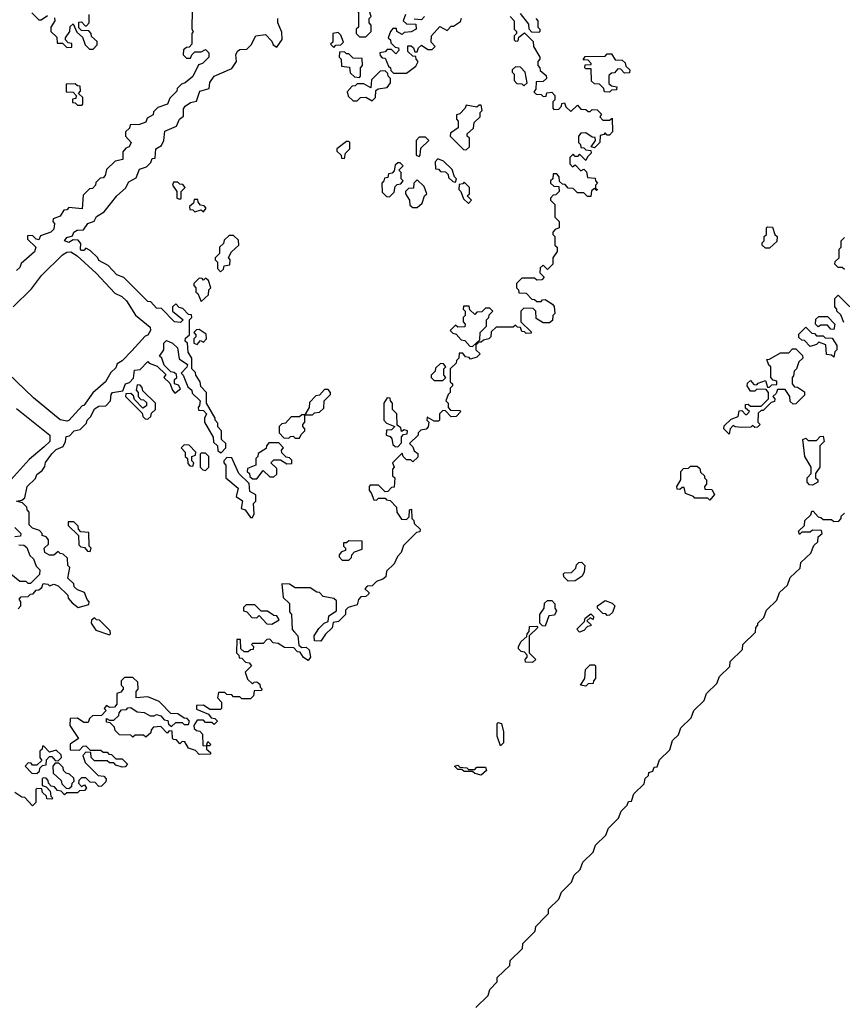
# Model space of a CAD drawing. Extents: x 2708302 to 2968450, y 494490 to 722710.
# Tile 171 of 256: x 2845085 to 2848935, y 667640 to 672250. Entities that reach past the tile are written whole.
import ezdxf

# ---------------------------------------------------------------- set-up
doc = ezdxf.new("R2010")
doc.units = 0

msp = doc.modelspace()

# ---------------------------------------------------------------- linework, layer by layer
at = {"layer": '0CON20XD'}
for points in [[(2846705, 672170), (2846730, 672195), (2846730, 672225), (2846720, 672235), (2846720, 672255), (2846730, 672265), (2846720, 672295), (2846730, 672305), (2846730, 672315), (2846715, 672330), (2846685, 672330), (2846660, 672305), (2846660, 672295), (2846670, 672285), (2846670, 672215), (2846660, 672205), (2846660, 672185), (2846675, 672170), (2846705, 672170)], [(2845891.7, 672298.3), (2845890, 672205), (2845897.5, 672195), (2845890, 672185), (2845890, 672135), (2845878.3, 672121.7), (2845865, 672120), (2845851.7, 672108.3), (2845850, 672085), (2845865, 672070), (2845885, 672070), (2845890, 672085), (2845905, 672100), (2845935, 672100), (2845955, 672110), (2845970, 672095), (2845970, 672075), (2845940, 672045), (2845921.7, 672038.3), (2845895, 671983.3), (2845860, 671955), (2845841.7, 671948.3), (2845821.7, 671928.3), (2845820, 671915), (2845787.5, 671882.5), (2845776.2, 671855), (2845731.7, 671838.3), (2845711.7, 671818.3), (2845710, 671805), (2845681.7, 671788.3), (2845675, 671770), (2845645, 671760), (2845601.7, 671758.3), (2845598.3, 671741.7), (2845580, 671725), (2845580, 671705), (2845606.7, 671675), (2845597.5, 671655), (2845581.7, 671648.3), (2845568.3, 671631.7), (2845567.5, 671595), (2845531.7, 671588.3), (2845491.7, 671548.3), (2845485, 671520), (2845475, 671510), (2845461.7, 671508.3), (2845441.7, 671488.3), (2845440, 671475), (2845425, 671460), (2845411.7, 671458.3), (2845381.7, 671428.3), (2845376.7, 671365), (2845315, 671370), (2845305, 671360), (2845291.7, 671358.3), (2845275, 671330), (2845241.7, 671318.3), (2845240, 671305), (2845247.5, 671295), (2845245, 671270), (2845230, 671255), (2845181.7, 671238.3), (2845175, 671220), (2845161.7, 671221.7), (2845145, 671240), (2845121.7, 671238.3), (2845121.7, 671221.7), (2845160, 671185), (2845155, 671162.5), (2845091.7, 671108.3), (2845085, 671090), (2845070, 671075)], [(2845141.7, 672281.7), (2845175, 672250), (2845185, 672250), (2845215, 672270)], [(2847500, 672255), (2847510, 672245), (2847510, 672215), (2847520, 672205), (2847520, 672195), (2847515, 672190), (2847481.7, 672191.7), (2847470, 672205), (2847468.3, 672228.3), (2847428.3, 672278.3)], [(2845248.3, 672258.3), (2845250, 672245), (2845230, 672215), (2845230, 672195), (2845258.3, 672168.3), (2845260, 672140), (2845285, 672140), (2845305, 672120), (2845328.3, 672121.7), (2845328.3, 672138.3), (2845311.7, 672141.7), (2845300, 672155), (2845300, 672165), (2845320, 672195), (2845321.7, 672218.3), (2845335, 672230), (2845351.7, 672191.7), (2845378.3, 672168.3), (2845391.7, 672131.7), (2845411.7, 672111.7), (2845428.3, 672111.7), (2845448.3, 672131.7), (2845448.3, 672148.3), (2845421.7, 672171.7), (2845420, 672185), (2845408.3, 672198.3), (2845375, 672200), (2845361.7, 672211.7), (2845361.7, 672238.3), (2845375, 672240), (2845391.7, 672221.7), (2845398.3, 672221.7), (2845410, 672235), (2845410, 672275)], [(2845851.7, 671798.3), (2845852, 671832), (2845858.8, 671845), (2845885, 671862), (2845911.7, 671868.3), (2845928.8, 671915), (2845971.7, 671928.3), (2845975, 671956.7), (2845995, 671986.2), (2846078.3, 672021.7), (2846100, 672055), (2846096.7, 672085), (2846105, 672103.3), (2846115, 672111.2), (2846148.3, 672111.7), (2846168.3, 672131.7), (2846190, 672175), (2846235, 672180), (2846265, 672150), (2846271.7, 672131.7), (2846288.3, 672121.7), (2846313.3, 672156.7), (2846311.7, 672191.7), (2846292.5, 672235), (2846293.3, 672255)], [(2846890, 672275), (2846880, 672245), (2846895, 672230), (2846938.3, 672228.3), (2846940, 672205), (2846917, 672193), (2846885, 672190), (2846875, 672180), (2846850, 672195), (2846848.3, 672208.3), (2846831.7, 672208.3), (2846820, 672195), (2846810, 672165), (2846820, 672155), (2846821.7, 672141.7), (2846841.7, 672121.7), (2846858.3, 672118.3), (2846860, 672105), (2846845, 672090), (2846825, 672110), (2846805, 672110), (2846795, 672100), (2846770, 672095), (2846771.7, 672081.7), (2846781.7, 672071.7), (2846795, 672070), (2846811.7, 672031.7), (2846820, 672025), (2846821.7, 672011.7), (2846835, 672000), (2846895, 672000), (2846938.3, 672031.7), (2846950, 672055), (2846940, 672065), (2846938.3, 672078.3), (2846925, 672080), (2846901.7, 672101.7), (2846901.7, 672128.3), (2846917, 672127), (2846928.3, 672118.3), (2846935, 672100), (2846945, 672100), (2846951.7, 672118.3), (2846965, 672130), (2846995, 672110), (2847015, 672110), (2847030, 672125), (2847010, 672145), (2847012.5, 672175), (2847051.7, 672218.3), (2847085, 672200), (2847105, 672220), (2847115, 672220), (2847148.3, 672241.7), (2847153, 672257)], [(2846980, 672265), (2846965, 672250), (2846931.7, 672251.7)], [(2847380, 672265), (2847400, 672245), (2847400, 672205), (2847410, 672195), (2847410, 672185), (2847400, 672175), (2847400, 672155), (2847405, 672150), (2847418.3, 672151.7), (2847421.7, 672168.3), (2847448.3, 672188.3), (2847488.3, 672148.3), (2847490, 672125), (2847520, 672075), (2847520, 672065), (2847510, 672055), (2847510, 672035), (2847520, 672025), (2847521.7, 672011.7), (2847548.3, 671988.3), (2847550, 671975), (2847535, 671960), (2847501.7, 671958.3), (2847500, 671925), (2847491.7, 671911.7), (2847501.7, 671901.7), (2847525, 671900), (2847535, 671890), (2847548.3, 671891.7), (2847551.7, 671908.3), (2847575, 671910), (2847590, 671895), (2847590, 671875), (2847580, 671865), (2847580, 671835), (2847585, 671830), (2847608.3, 671831.7), (2847620, 671845), (2847621.7, 671858.3), (2847635, 671860), (2847641.7, 671841.7), (2847665, 671820), (2847695, 671850), (2847711.7, 671831.7), (2847735, 671830), (2847745, 671820), (2847755, 671820), (2847765, 671830), (2847788.3, 671828.3), (2847808.3, 671808.3), (2847800, 671795), (2847815, 671780), (2847845, 671780), (2847858.3, 671788.3), (2847860, 671725), (2847845, 671710), (2847835, 671710), (2847825, 671720), (2847818.3, 671711.7), (2847801.7, 671708.3), (2847800, 671675), (2847775, 671650), (2847760, 671655), (2847780, 671685), (2847778.3, 671698.3), (2847765, 671700), (2847735, 671720), (2847711.7, 671718.3), (2847700, 671705), (2847700, 671675), (2847710, 671665), (2847711.7, 671651.7), (2847725, 671650), (2847735, 671640), (2847758.3, 671638.3), (2847760, 671625), (2847741.7, 671608.3), (2847735, 671590), (2847705, 671620), (2847695, 671610), (2847685, 671610), (2847675, 671620), (2847660, 671605), (2847660, 671575), (2847671.7, 671561.7), (2847685, 671570), (2847711.7, 671541.7), (2847725, 671550), (2847738.3, 671538.3), (2847741.7, 671511.7), (2847778.3, 671508.3), (2847780, 671495), (2847790, 671485), (2847780, 671475), (2847780, 671460), (2847790, 671455), (2847785, 671450), (2847775, 671460), (2847761.7, 671448.3), (2847758.3, 671421.7), (2847741.7, 671421.7), (2847725, 671440), (2847695, 671440), (2847675, 671460), (2847651.7, 671461.7), (2847638.3, 671478.3), (2847625, 671480), (2847611.7, 671491.7), (2847610, 671515), (2847598.3, 671528.3), (2847581.7, 671528.3), (2847580, 671505), (2847570, 671495), (2847570, 671485), (2847585, 671470), (2847608.3, 671468.3), (2847610, 671445), (2847595, 671430), (2847581.7, 671428.3), (2847570, 671415), (2847570, 671405), (2847590, 671385), (2847590, 671325), (2847610, 671305), (2847610, 671275), (2847591.7, 671268.3), (2847580, 671255), (2847580, 671245), (2847590, 671235), (2847590, 671195), (2847600, 671185), (2847600, 671165), (2847580, 671135), (2847580, 671105), (2847555, 671080), (2847535, 671100), (2847521.7, 671088.3), (2847520, 671065), (2847540, 671045), (2847528.3, 671031.7), (2847505, 671030), (2847495, 671040), (2847435, 671040), (2847410, 671015), (2847410, 670995), (2847420, 670985), (2847421.7, 670971.7), (2847455, 670970), (2847481.7, 670941.7), (2847495, 670940), (2847505, 670930), (2847525, 670930), (2847531.7, 670938.3), (2847545, 670940), (2847578.3, 670918.3), (2847587, 670907), (2847590, 670875), (2847580, 670865), (2847578.3, 670841.7), (2847565, 670830), (2847535, 670830), (2847501.7, 670851.7), (2847500, 670885), (2847488.3, 670898.3), (2847445, 670900), (2847430, 670885), (2847430, 670835), (2847478.3, 670788.3), (2847478.3, 670781.7), (2847455, 670780), (2847448.3, 670788.3), (2847435, 670790), (2847428.3, 670808.3), (2847415, 670810), (2847405, 670820), (2847395, 670810), (2847315, 670810), (2847291.7, 670788.3), (2847290, 670765), (2847280, 670755), (2847255, 670750), (2847245, 670740), (2847230, 670740), (2847228.3, 670731.7), (2847220, 670730), (2847220, 670705), (2847240, 670685), (2847225, 670670), (2847195, 670660), (2847188.3, 670668.3), (2847171.7, 670671.7), (2847158.3, 670688.3), (2847141.7, 670688.3), (2847140, 670665), (2847130, 670655), (2847128.3, 670641.7), (2847100, 670615), (2847100, 670555), (2847110, 670545), (2847110, 670535), (2847100, 670525), (2847100, 670505), (2847090, 670495), (2847080, 670465), (2847090, 670455), (2847090, 670435), (2847101.7, 670421.7), (2847145, 670420), (2847150, 670415)], [(2846555, 672120), (2846565, 672130), (2846588.3, 672131.7), (2846600, 672145), (2846588.3, 672178.3), (2846575, 672190), (2846550, 672185), (2846550, 672145), (2846540, 672135), (2846555, 672120)], [(2846675, 671980), (2846680, 671985), (2846680, 672025), (2846690, 672035), (2846688.3, 672068.3), (2846645, 672070), (2846625, 672090), (2846615, 672090), (2846605, 672100), (2846581.7, 672098.3), (2846580, 672075), (2846590, 672065), (2846591.7, 672031.7), (2846628.3, 672028.3), (2846631.7, 672001.7), (2846651.7, 671981.7), (2846675, 671980)], [(2847845, 671910), (2847821.7, 671911.7), (2847818.3, 671928.3), (2847798.3, 671948.3), (2847775, 671950), (2847761.7, 671961.7), (2847760, 672020), (2847735, 672020), (2847730, 672025), (2847731.7, 672038.3), (2847760, 672040), (2847760, 672045), (2847745, 672060), (2847721.7, 672061.7), (2847731.7, 672078.3), (2847825, 672080), (2847835, 672090), (2847855, 672090), (2847871.7, 672061.7), (2847905, 672060), (2847918.3, 672048.3), (2847921.7, 672031.7), (2847940, 672015), (2847938.3, 672001.7), (2847915, 672000), (2847898.3, 672018.3), (2847885, 672020), (2847868.3, 672001.7), (2847855, 672000), (2847841.7, 671988.3), (2847841.7, 671951.7), (2847855, 671940), (2847880, 671935), (2847878.3, 671921.7), (2847855, 671920), (2847845, 671910)], [(2846735, 671870), (2846750, 671885), (2846751.7, 671918.3), (2846763, 671927), (2846805, 671932.5), (2846820, 671955), (2846820, 671975), (2846810, 671985), (2846808.3, 671998.3), (2846795, 672010), (2846771.7, 672008.3), (2846731.7, 671968.3), (2846728.3, 671931.7), (2846695, 671950), (2846665, 671950), (2846655, 671940), (2846641.7, 671938.3), (2846618.3, 671911.7), (2846621.7, 671891.7), (2846645, 671870), (2846665, 671870), (2846680, 671885), (2846705, 671887.5), (2846735, 671870)], [(2847445, 671940), (2847460, 671955), (2847450, 672005), (2847428.3, 672028.3), (2847405, 672030), (2847390, 672015), (2847390, 672005), (2847400, 671995), (2847400, 671965), (2847411.7, 671951.7), (2847435, 671950), (2847445, 671940)], [(2845375, 671850), (2845380, 671855), (2845380, 671885), (2845360, 671905), (2845370, 671915), (2845368.3, 671938.3), (2845355, 671940), (2845345, 671950), (2845301.7, 671948.3), (2845301.7, 671911.7), (2845335, 671910), (2845350, 671895), (2845348.3, 671881.7), (2845331.7, 671878.3), (2845331.7, 671861.7), (2845345, 671860), (2845355, 671850), (2845375, 671850)], [(2847175, 671640), (2847190, 671655), (2847190, 671695), (2847180, 671705), (2847180, 671715), (2847208.3, 671741.7), (2847211.7, 671768.3), (2847240, 671795), (2847240, 671815), (2847250, 671825), (2847245, 671850), (2847235, 671850), (2847225, 671840), (2847175, 671850), (2847170, 671835), (2847145, 671810), (2847130, 671805), (2847130, 671785), (2847137.5, 671775), (2847137, 671743), (2847101.7, 671718.3), (2847100, 671705), (2847161.7, 671641.7), (2847175, 671640)], [(2845078.3, 669491.7), (2845090, 669505), (2845090, 669525), (2845082.5, 669537.5), (2845091.7, 669548.3), (2845125, 669550), (2845135, 669560), (2845148.3, 669561.7), (2845161.7, 669578.3), (2845175, 669580), (2845188.3, 669591.7), (2845195, 669610), (2845217, 669607), (2845225, 669600), (2845245, 669607.5), (2845265, 669600), (2845310, 669555), (2845311.7, 669541.7), (2845330, 669520), (2845358.3, 669498.3), (2845408.3, 669511.7), (2845410, 669525), (2845400, 669535), (2845388.3, 669568.3), (2845355, 669580), (2845340, 669595), (2845338.3, 669608.3), (2845310, 669635), (2845320, 669685), (2845310, 669695), (2845308.3, 669728.3), (2845288.3, 669748.3), (2845275, 669750), (2845265, 669760), (2845245, 669742.5), (2845225, 669742.5), (2845202.5, 669755), (2845200, 669775), (2845220, 669795), (2845220, 669815), (2845208.3, 669828.3), (2845190, 669835), (2845190, 669845), (2845178.3, 669858.3), (2845145, 669870), (2845130, 669885), (2845130, 669945), (2845120, 669955), (2845118.3, 669968.3), (2845098.3, 669988.3), (2845070, 669995), (2845095, 670000), (2845108.3, 670011.7), (2845120, 670065), (2845158.3, 670101.7), (2845165, 670120), (2845190, 670140), (2845202.5, 670157.5), (2845205, 670177.5), (2845235, 670216.7), (2845255, 670237.5), (2845288.3, 670251.7), (2845300, 670275), (2845301.7, 670298.3), (2845318.3, 670301.7), (2845340, 670325), (2845368.3, 670331.7), (2845398.3, 670361.7), (2845400, 670375), (2845418.3, 670391.7), (2845435, 670427.5), (2845455, 670440), (2845488.3, 670441.7), (2845510, 670465), (2845512.5, 670495), (2845520, 670505), (2845568.3, 670511.7), (2845580, 670545), (2845598.3, 670551.7), (2845618.3, 670571.7), (2845621.7, 670608.3), (2845648.3, 670611.7), (2845685, 670650), (2845691.7, 670641.7), (2845728.3, 670628.3), (2845768.3, 670588.3), (2845760, 670575), (2845788.3, 670548.3), (2845800, 670515), (2845811.7, 670501.7), (2845838.3, 670521.7), (2845828.3, 670538.3), (2845810, 670545), (2845810, 670565), (2845820, 670575), (2845818.3, 670588.3), (2845808.3, 670598.3), (2845791.7, 670601.7), (2845761.7, 670631.7), (2845750, 670665), (2845740, 670675), (2845760, 670705), (2845760, 670735), (2845771.7, 670748.3), (2845800, 670735), (2845823, 670713), (2845831.7, 670661.7), (2845870, 670635), (2845866.7, 670623.3), (2845840, 670595), (2845850, 670585), (2845871.7, 670531.7), (2845890, 670515), (2845891.7, 670501.7), (2845930, 670465), (2845927, 670443), (2845920, 670435), (2845921.7, 670421.7), (2845945, 670420), (2845960, 670405), (2845950, 670385), (2845950, 670365), (2845990, 670295), (2845991.7, 670271.7), (2846010, 670255), (2846011.7, 670231.7), (2846028.3, 670221.7), (2846050, 670245), (2846050, 670265), (2846030, 670285), (2846030, 670325), (2846013, 670343), (2846011.7, 670361.7), (2846000, 670375), (2846000, 670385), (2845960, 670455), (2845960, 670505), (2845933, 670533), (2845930, 670555), (2845910, 670585), (2845908.3, 670598.3), (2845890, 670615), (2845890, 670665), (2845873, 670693), (2845870, 670735), (2845860, 670745), (2845861.7, 670758.3), (2845880, 670775), (2845880, 670845), (2845890, 670855), (2845888.3, 670868.3), (2845875, 670870), (2845848.3, 670898.3), (2845831.7, 670901.7), (2845815, 670920), (2845800, 670905), (2845800, 670885), (2845850, 670845), (2845837, 670833), (2845810, 670835), (2845748.3, 670898.3), (2845725, 670900), (2845698.3, 670928.3), (2845685, 670930), (2845572.5, 671042.5), (2845540, 671055), (2845499.3, 671099.3), (2845455, 671122.5), (2845450, 671135), (2845415, 671170), (2845395, 671180), (2845385, 671170), (2845375, 671170), (2845370, 671175), (2845371.7, 671201.7), (2845358.3, 671218.3), (2845335, 671220), (2845315, 671206.7), (2845294.3, 671215), (2845305, 671230), (2845332.5, 671237.5), (2845338.8, 671255), (2845353.3, 671265), (2845384.1, 671265.9), (2845404, 671295), (2845433.1, 671306.9), (2845445, 671328.6), (2845480.2, 671349.8), (2845540, 671425), (2845579.4, 671460.6), (2845595, 671491.2), (2845630.7, 671509.3), (2845645, 671550), (2845678.3, 671561.7), (2845698.3, 671581.7), (2845705, 671600), (2845718.3, 671601.7), (2845722.5, 671645), (2845748.3, 671661.7), (2845760, 671685), (2845765, 671727.5), (2845818.3, 671751.7), (2845832.5, 671785), (2845851.7, 671798.3)], [(2846605, 671600), (2846610, 671625), (2846630, 671645), (2846630, 671675), (2846625, 671680), (2846615, 671680), (2846570, 671645), (2846570, 671635), (2846590, 671615), (2846591.7, 671601.7), (2846605, 671600)], [(2846955, 671610), (2846960, 671615), (2846961.7, 671648.3), (2847000, 671685), (2846985, 671700), (2846955, 671700), (2846940, 671685), (2846940, 671615), (2846955, 671610)], [(2847125, 671490), (2847130, 671505), (2847120, 671515), (2847108.3, 671548.3), (2847068.3, 671588.3), (2847041.7, 671598.3), (2847030, 671585), (2847031.7, 671551.7), (2847045, 671550), (2847055, 671540), (2847078.3, 671538.3), (2847090, 671525), (2847091.7, 671511.7), (2847111.7, 671491.7), (2847125, 671490)], [(2846815, 671420), (2846838.3, 671441.7), (2846841.7, 671468.3), (2846851.7, 671478.3), (2846868.3, 671481.7), (2846880, 671495), (2846870, 671505), (2846870, 671535), (2846860, 671545), (2846880, 671565), (2846865, 671580), (2846855, 671580), (2846841.7, 671568.3), (2846838.3, 671541.7), (2846828.3, 671531.7), (2846811.7, 671528.3), (2846808.3, 671511.7), (2846791.7, 671508.3), (2846790, 671495), (2846780, 671485), (2846781.7, 671441.7), (2846801.7, 671421.7), (2846815, 671420)], [(2846945, 671370), (2846968.3, 671391.7), (2846980, 671425), (2846990, 671435), (2846978.3, 671468.3), (2846945, 671500), (2846930, 671485), (2846928.3, 671461.7), (2846905, 671460), (2846890, 671445), (2846890, 671435), (2846910, 671405), (2846911.7, 671381.7), (2846925, 671370), (2846945, 671370)], [(2845835, 671410), (2845840, 671415), (2845840, 671445), (2845860, 671465), (2845848.3, 671478.3), (2845835, 671480), (2845825, 671490), (2845805, 671490), (2845800, 671475), (2845820, 671445), (2845820, 671415), (2845835, 671410)], [(2847185, 671390), (2847200, 671405), (2847180, 671425), (2847190, 671435), (2847190, 671465), (2847165, 671490), (2847158.3, 671481.7), (2847141.7, 671478.3), (2847140, 671455), (2847150, 671445), (2847161.7, 671411.7), (2847185, 671390)], [(2845945, 671350), (2845958.3, 671368.3), (2845948.3, 671378.3), (2845931.7, 671381.7), (2845920, 671395), (2845918.3, 671408.3), (2845901.7, 671408.3), (2845898.3, 671391.7), (2845880, 671375), (2845881.7, 671361.7), (2845895, 671360), (2845905, 671350), (2845935, 671360), (2845945, 671350)], [(2848595, 671180), (2848575, 671180), (2848560, 671195), (2848560, 671205), (2848570, 671215), (2848570, 671235), (2848580, 671245), (2848580, 671275), (2848585, 671280), (2848608.3, 671278.3), (2848620, 671245), (2848630, 671235), (2848628.3, 671211.7), (2848595, 671180)], [(2846025, 671070), (2846038.3, 671081.7), (2846041.7, 671098.3), (2846068.3, 671101.7), (2846070, 671125), (2846063, 671137), (2846077, 671163), (2846110, 671195), (2846108.3, 671218.3), (2846085, 671240), (2846065, 671240), (2846041.7, 671218.3), (2846038.3, 671201.7), (2846020, 671185), (2846020, 671155), (2846000, 671135), (2846000, 671125), (2846010, 671115), (2846010, 671085), (2846025, 671070)], [(2848945, 671080), (2848935, 671090), (2848915, 671090), (2848900, 671105), (2848901.7, 671118.3), (2848920, 671135), (2848920, 671175), (2848930, 671185), (2848930, 671215), (2848945, 671230)], [(2845055, 670906), (2845140, 670990), (2845187.1, 671052.9), (2845285, 671148.6), (2845305, 671161.4), (2845325, 671162.5), (2845354.4, 671144.4), (2845442.6, 671062.6), (2845530, 670970), (2845563.3, 670953.3), (2845585, 670933.3), (2845627, 670867), (2845695, 670810), (2845696.7, 670795), (2845685, 670772.5), (2845671.7, 670768.3), (2845610, 670700), (2845565, 670652.5), (2845541.7, 670638.3), (2845535, 670620), (2845511.7, 670598.3), (2845486.7, 670555), (2845426.7, 670503.3), (2845385.9, 670444.1), (2845377.5, 670442.5), (2845315, 670374), (2845305, 670370)], [(2845935, 670930), (2845968.3, 670961.7), (2845970, 670985), (2845980, 670995), (2845968.3, 671028.3), (2845955, 671040), (2845945, 671030), (2845938.3, 671038.3), (2845925, 671040), (2845900, 671015), (2845900, 671005), (2845910, 670995), (2845910, 670975), (2845918.3, 670968.3), (2845935, 670930)], [(2848941.7, 670831.7), (2848928.3, 670868.3), (2848910, 670885), (2848910, 670895), (2848900, 670905), (2848900, 670945), (2848915, 670960), (2848970, 670905)], [(2847205, 670720), (2847238.3, 670751.7), (2847240, 670785), (2847270, 670815), (2847270, 670845), (2847280, 670855), (2847281.7, 670868.3), (2847300, 670885), (2847285, 670900), (2847265, 670900), (2847248.3, 670881.7), (2847225, 670880), (2847215, 670870), (2847191.7, 670891.7), (2847188.3, 670908.3), (2847161.7, 670908.3), (2847160, 670895), (2847170, 670885), (2847170, 670865), (2847160, 670855), (2847160, 670835), (2847170, 670825), (2847168.3, 670811.7), (2847135, 670810), (2847125, 670820), (2847100, 670795), (2847111.7, 670781.7), (2847128.3, 670778.3), (2847151.7, 670751.7), (2847168.3, 670748.3), (2847191.7, 670721.7), (2847205, 670720)], [(2848895, 670800), (2848881.7, 670801.7), (2848865, 670820), (2848835, 670820), (2848821.7, 670811.7), (2848810, 670825), (2848811.7, 670848.3), (2848825, 670860), (2848865, 670860), (2848900, 670825), (2848895, 670800)], [(2848895, 670670), (2848885, 670680), (2848861.7, 670681.7), (2848858.3, 670728.3), (2848825, 670740), (2848815, 670730), (2848785, 670720), (2848758.3, 670748.3), (2848745, 670750), (2848731.7, 670761.7), (2848731.7, 670778.3), (2848765, 670810), (2848791.7, 670781.7), (2848805, 670780), (2848815, 670770), (2848845, 670770), (2848855, 670760), (2848888.3, 670758.3), (2848910, 670725), (2848910, 670705), (2848900, 670695), (2848895, 670670)], [(2845915, 670730), (2845931.7, 670748.3), (2845945, 670740), (2845960, 670755), (2845958.3, 670778.3), (2845925, 670800), (2845911.7, 670798.3), (2845900, 670785), (2845910, 670775), (2845910, 670765), (2845900, 670755), (2845900, 670735), (2845915, 670730)], [(2845305, 670370), (2845275, 670376.2), (2845149.7, 670479.7), (2844950.5, 670670.5)], [(2848405, 670310), (2848380, 670335), (2848381.7, 670348.3), (2848415, 670380), (2848448.3, 670391.7), (2848451.7, 670418.3), (2848465, 670420), (2848481.7, 670401.7), (2848488.3, 670401.7), (2848500, 670415), (2848481.7, 670431.7), (2848481.7, 670448.3), (2848495, 670450), (2848505, 670440), (2848555, 670440), (2848590, 670475), (2848590, 670505), (2848578.3, 670518.3), (2848535, 670520), (2848525, 670510), (2848505, 670510), (2848490, 670535), (2848491.7, 670548.3), (2848505, 670560), (2848521.7, 670541.7), (2848535, 670540), (2848541.7, 670548.3), (2848575, 670560), (2848585, 670530), (2848595, 670530), (2848605, 670540), (2848628.3, 670541.7), (2848628.3, 670558.3), (2848611.7, 670561.7), (2848600, 670575), (2848600, 670625), (2848591.7, 670631.7), (2848581.7, 670658.3), (2848595, 670660), (2848645, 670690), (2848685, 670690), (2848701.7, 670708.3), (2848718.3, 670708.3), (2848748.3, 670678.3), (2848750, 670665), (2848731.7, 670648.3), (2848720, 670615), (2848710, 670605), (2848707, 670583), (2848700, 670575), (2848700, 670545), (2848711.7, 670531.7), (2848725, 670530), (2848758.3, 670508.3), (2848758.3, 670491.7), (2848718.3, 670451.7), (2848705, 670450), (2848691.7, 670461.7), (2848690, 670485), (2848668.3, 670518.3), (2848631.7, 670518.3), (2848625, 670500), (2848610, 670485), (2848620, 670475), (2848618.3, 670461.7), (2848601.7, 670458.3), (2848565, 670420), (2848555, 670420), (2848541.7, 670408.3), (2848540, 670365), (2848550, 670355), (2848538.3, 670341.7), (2848525, 670340), (2848515, 670350), (2848507.5, 670342.5), (2848465, 670340), (2848433, 670343), (2848425, 670350), (2848410, 670335), (2848405, 670310)], [(2847065, 670560), (2847080, 670575), (2847070, 670585), (2847070, 670615), (2847080, 670625), (2847068.3, 670638.3), (2847055, 670640), (2847031.7, 670618.3), (2847030, 670605), (2847010, 670585), (2847010, 670575), (2847025, 670560), (2847065, 670560)], [(2845685, 670380), (2845698.3, 670391.7), (2845701.7, 670408.3), (2845720, 670425), (2845720, 670455), (2845661.7, 670511.7), (2845658.3, 670528.3), (2845648.3, 670538.3), (2845635, 670540), (2845630, 670515), (2845640, 670505), (2845640, 670485), (2845651.7, 670471.7), (2845665, 670470), (2845678.3, 670458.3), (2845678.3, 670441.7), (2845661.7, 670431.7), (2845621.7, 670471.7), (2845618.3, 670488.3), (2845605, 670500), (2845581.7, 670498.3), (2845580, 670485), (2845658.3, 670408.3), (2845661.7, 670391.7), (2845671.7, 670381.7), (2845685, 670380)], [(2846455, 670400), (2846465, 670410), (2846488.3, 670411.7), (2846508.3, 670431.7), (2846510, 670465), (2846540, 670495), (2846540, 670505), (2846528.3, 670518.3), (2846511.7, 670518.3), (2846488.3, 670491.7), (2846471.7, 670488.3), (2846441.7, 670458.3), (2846440, 670435), (2846420, 670400), (2846455, 670400)], [(2846855, 670250), (2846871.7, 670268.3), (2846872.5, 670297.5), (2846881.7, 670308.3), (2846898.3, 670311.7), (2846900, 670325), (2846885, 670330), (2846871.7, 670321.7), (2846868.3, 670338.3), (2846851.7, 670351.7), (2846850, 670405), (2846830, 670425), (2846830, 670455), (2846820, 670465), (2846818.3, 670478.3), (2846805, 670480), (2846790, 670455), (2846790, 670375), (2846801.7, 670361.7), (2846840, 670345), (2846825, 670330), (2846801.7, 670328.3), (2846800, 670305), (2846818.3, 670298.3), (2846827, 670287), (2846831.7, 670261.7), (2846841.7, 670251.7), (2846855, 670250)], [(2845070, 670430), (2845225.4, 670305.4), (2845225.6, 670274.4), (2845200, 670250), (2845129.7, 670190.3), (2844986.7, 670035)], [(2847150, 670415), (2847128.3, 670391.7), (2847105, 670390), (2847078.3, 670418.3), (2847065, 670420), (2847050, 670405), (2847050, 670375), (2847045, 670370), (2847025, 670370), (2846991.7, 670388.3), (2846990, 670375), (2847000, 670365), (2846997, 670343), (2846987, 670333), (2846961.7, 670328.3), (2846950, 670315), (2846950, 670305), (2846910, 670265), (2846925, 670250), (2846931.7, 670231.7), (2846948.3, 670218.3), (2846948.3, 670201.7), (2846925, 670180), (2846915, 670190), (2846895, 670190), (2846880, 670205), (2846875, 670220), (2846830, 670175), (2846837.5, 670155), (2846830, 670145), (2846830, 670115), (2846840, 670105), (2846838.3, 670061.7), (2846825, 670060), (2846808.3, 670041.7), (2846795, 670040), (2846765, 670070), (2846725, 670070), (2846720, 670065), (2846720, 670045), (2846730, 670035), (2846741.7, 670001.7), (2846755, 670000), (2846765, 670010), (2846795, 670010), (2846801.7, 670001.7), (2846818.3, 669998.3), (2846848.3, 669968.3), (2846850, 669945), (2846871.7, 669911.7), (2846895, 669910), (2846908.3, 669921.7), (2846910, 669955), (2846918.3, 669958.3), (2846920, 669915), (2846930, 669905), (2846931.7, 669891.7), (2846960, 669865), (2846958.3, 669851.7), (2846941.7, 669848.3), (2846881.7, 669788.3), (2846870, 669755), (2846853, 669737), (2846838.3, 669701.7), (2846801.7, 669668.3), (2846798.3, 669641.7), (2846785, 669630), (2846755, 669620), (2846735, 669600), (2846711.7, 669598.3), (2846700, 669585), (2846718.3, 669568.3), (2846718.3, 669561.7), (2846705, 669550), (2846681.7, 669548.3), (2846670, 669535), (2846665, 669510), (2846621.7, 669498.3), (2846610, 669485), (2846610, 669465), (2846577, 669433), (2846551.7, 669428.3), (2846547, 669403), (2846517, 669373), (2846495, 669340), (2846465, 669342.5), (2846462.5, 669365), (2846485, 669400), (2846510, 669425), (2846528.3, 669431.7), (2846531.7, 669458.3), (2846568.3, 669481.7), (2846568.3, 669528.3), (2846555, 669540), (2846505, 669550), (2846488.3, 669568.3), (2846475, 669570), (2846445, 669590), (2846375, 669590), (2846347.5, 669607.5), (2846311.7, 669608.3), (2846317.5, 669545), (2846347, 669517), (2846348.3, 669478.3), (2846357.5, 669465), (2846360, 669395), (2846371.7, 669381.7), (2846387.5, 669365), (2846391.7, 669321.7), (2846405, 669310), (2846425, 669312.5), (2846439.5, 669299.5), (2846446.2, 669265), (2846435, 669250), (2846413.6, 669263.6), (2846398.3, 669288.3), (2846385, 669290), (2846368.3, 669308.3), (2846325, 669310), (2846295, 669330), (2846271.7, 669331.7), (2846255, 669350), (2846241.7, 669348.3), (2846225, 669330), (2846175, 669330), (2846170, 669325), (2846180, 669315), (2846178.3, 669301.7), (2846165, 669300), (2846155, 669290), (2846135, 669290), (2846120, 669305), (2846118.3, 669348.3), (2846101.7, 669348.3), (2846100, 669285), (2846110, 669275), (2846111.7, 669261.7), (2846125, 669260), (2846141.7, 669241.7), (2846158.3, 669238.3), (2846170, 669225), (2846140, 669195), (2846151.7, 669161.7), (2846175, 669140), (2846181.7, 669148.3), (2846195, 669150), (2846208.3, 669138.3), (2846210, 669125), (2846220, 669115), (2846215, 669110), (2846181.7, 669108.3), (2846180, 669085), (2846165, 669070), (2846125, 669070), (2846115, 669080), (2846085, 669080), (2846078.3, 669088.3), (2846055, 669090), (2846045, 669100), (2846015, 669100), (2846010, 669075), (2846030, 669055), (2846030, 669025), (2846025, 669020), (2845975, 669020), (2845945, 669040), (2845911.7, 669038.3), (2845911.7, 669021.7), (2845968.3, 668998.3), (2845981.7, 668981.7), (2845998.3, 668978.3), (2846010, 668965), (2845995, 668950), (2845985, 668960), (2845955, 668960), (2845945, 668970), (2845915, 668970), (2845900, 668945), (2845901.7, 668931.7), (2845911.7, 668921.7), (2845928.3, 668918.3), (2845940, 668905), (2845941.7, 668851.7), (2845960, 668850), (2845965, 668870), (2845978.3, 668858.3), (2845975, 668850), (2845960, 668850), (2845960, 668835), (2845978.3, 668818.3), (2845978.3, 668811.7), (2845925, 668810), (2845908.3, 668828.3), (2845875, 668840), (2845858.3, 668868.3), (2845845, 668870), (2845835, 668860), (2845818.3, 668878.3), (2845805, 668880), (2845800, 668885), (2845798.3, 668918.3), (2845785, 668920), (2845775, 668910), (2845745, 668940), (2845711.7, 668938.3), (2845700, 668925), (2845698.3, 668911.7), (2845675, 668890), (2845665, 668900), (2845625, 668900), (2845615, 668890), (2845605, 668900), (2845551.7, 668901.7), (2845531.7, 668921.7), (2845528.3, 668938.3), (2845508.3, 668958.3), (2845491.7, 668961.7), (2845491.7, 668978.3), (2845505, 668970), (2845525, 668970), (2845548.3, 668991.7), (2845550, 669005), (2845561.7, 669018.3), (2845585, 669020), (2845591.7, 669028.3), (2845605, 669030), (2845635, 669010), (2845667, 669007), (2845695, 668990), (2845715, 668990), (2845725, 668997.5), (2845745, 668990), (2845761.7, 668971.7), (2845778.3, 668968.3), (2845781.7, 668951.7), (2845795, 668940), (2845815, 668960), (2845845, 668960), (2845855, 668950), (2845875, 668950), (2845880, 668965), (2845868.3, 668978.3), (2845855, 668980), (2845825, 669000), (2845791.7, 669001.7), (2845745, 669050), (2845738.3, 669058.3), (2845685, 669080), (2845630, 669075), (2845630, 669105), (2845640, 669115), (2845638.3, 669148.3), (2845615, 669170), (2845575, 669170), (2845560, 669155), (2845560, 669135), (2845570, 669125), (2845570, 669115), (2845558.3, 669101.7), (2845540, 669095), (2845540, 669045), (2845528.3, 669031.7), (2845505, 669030), (2845491.7, 669038.3), (2845480, 669025), (2845490, 669015), (2845468.3, 668991.7), (2845425, 668990), (2845411.7, 668978.3), (2845405, 668960), (2845385, 668960), (2845355, 668980), (2845321.7, 668978.3), (2845320, 668945), (2845360, 668885), (2845321.7, 668858.3), (2845321.7, 668831.7), (2845365, 668830), (2845381.7, 668848.3), (2845395, 668850), (2845415, 668830), (2845465, 668830), (2845475, 668820), (2845495, 668820), (2845501.7, 668811.7), (2845515, 668810), (2845535, 668790), (2845565, 668790), (2845590, 668765), (2845578.3, 668751.7), (2845565, 668750), (2845535, 668760), (2845525, 668770), (2845505, 668770), (2845495, 668780), (2845435, 668780), (2845420, 668795), (2845418.3, 668818.3), (2845395, 668820), (2845380, 668805), (2845391.7, 668771.7), (2845451.7, 668711.7), (2845478.3, 668708.3), (2845490, 668695), (2845488.3, 668681.7), (2845468.3, 668661.7), (2845455, 668660), (2845438.3, 668678.3), (2845415, 668680), (2845395, 668700), (2845375, 668700), (2845361.7, 668688.3), (2845360, 668675), (2845375, 668660), (2845388.3, 668668.3), (2845398.3, 668651.7), (2845388.3, 668641.7), (2845365, 668640), (2845355, 668630), (2845305, 668630), (2845295, 668620), (2845278.3, 668638.3), (2845261.7, 668641.7), (2845248.3, 668658.3), (2845231.7, 668661.7), (2845220, 668675), (2845218.3, 668688.3), (2845208.3, 668698.3), (2845195, 668700), (2845190, 668695), (2845190, 668665), (2845208.3, 668658.3), (2845228.3, 668638.3), (2845230, 668615), (2845240, 668605), (2845235, 668600), (2845211.7, 668601.7), (2845210, 668615), (2845191.7, 668631.7), (2845188.3, 668648.3), (2845165, 668650), (2845160, 668645), (2845160, 668585), (2845145, 668570)], [(2846395, 670290), (2846401.7, 670308.3), (2846420, 670325), (2846420, 670335), (2846410, 670345), (2846410, 670355), (2846420, 670365), (2846420, 670400), (2846405, 670400), (2846395, 670390), (2846355, 670390), (2846328.3, 670361.7), (2846311.7, 670358.3), (2846300, 670345), (2846300, 670315), (2846321.7, 670291.7), (2846345, 670290), (2846351.7, 670298.3), (2846365, 670300), (2846375, 670290), (2846395, 670290)], [(2848795, 670070), (2848781.7, 670071.7), (2848770, 670085), (2848770, 670105), (2848790, 670125), (2848790, 670155), (2848760, 670205), (2848750, 670285), (2848765, 670290), (2848775, 670280), (2848815, 670280), (2848831.7, 670298.3), (2848845, 670300), (2848850, 670275), (2848830, 670255), (2848830, 670155), (2848810, 670125), (2848810, 670105), (2848820, 670095), (2848820, 670085), (2848795, 670070)], [(2845895, 670160), (2845900, 670175), (2845890, 670185), (2845890, 670205), (2845908.3, 670211.7), (2845910, 670225), (2845878.3, 670258.3), (2845855, 670260), (2845840, 670245), (2845860, 670225), (2845860, 670205), (2845870, 670195), (2845871.7, 670171.7), (2845881.7, 670161.7), (2845895, 670160)], [(2846195, 670100), (2846225, 670140), (2846255, 670110), (2846275, 670110), (2846288.3, 670121.7), (2846288.3, 670148.3), (2846260, 670175), (2846275, 670190), (2846305, 670190), (2846335, 670170), (2846358.3, 670171.7), (2846358.3, 670188.3), (2846348.3, 670198.3), (2846331.7, 670201.7), (2846311.7, 670221.7), (2846310, 670235), (2846320, 670245), (2846298.3, 670268.3), (2846251.7, 670268.3), (2846240, 670255), (2846238.3, 670241.7), (2846201.7, 670218.3), (2846200, 670205), (2846190, 670195), (2846190, 670165), (2846151.7, 670148.3), (2846150, 670135), (2846160, 670125), (2846161.7, 670111.7), (2846175, 670100), (2846195, 670100)], [(2845955, 670140), (2845970, 670155), (2845970, 670205), (2845955, 670220), (2845935, 670220), (2845930, 670215), (2845930, 670155), (2845941.7, 670141.7), (2845955, 670140)], [(2846175, 669920), (2846183, 669937), (2846180, 669985), (2846190, 669995), (2846190, 670025), (2846161.7, 670041.7), (2846158.3, 670078.3), (2846110, 670125), (2846078.3, 670198.3), (2846055, 670200), (2846040, 670185), (2846040, 670175), (2846050, 670165), (2846050, 670105), (2846107, 670057), (2846098.3, 670018.3), (2846127, 669997), (2846121.7, 669961.7), (2846140, 669955), (2846165, 669920), (2846175, 669920)], [(2848315, 670000), (2848305, 670010), (2848245, 670010), (2848238.3, 670018.3), (2848201.7, 670031.7), (2848195, 670060), (2848185, 670060), (2848175, 670050), (2848161.7, 670051.7), (2848160, 670065), (2848180, 670095), (2848180, 670135), (2848191.7, 670148.3), (2848215, 670150), (2848225, 670160), (2848255, 670160), (2848268.3, 670148.3), (2848271.7, 670131.7), (2848290, 670115), (2848290, 670105), (2848300, 670095), (2848300, 670075), (2848290, 670065), (2848291.7, 670051.7), (2848325, 670050), (2848337, 670027), (2848315, 670000)], [(2847220, 667625), (2847278.3, 667681.7), (2847285, 667710), (2847320, 667745), (2847320, 667765), (2847378.3, 667821.7), (2847380, 667845), (2847438.3, 667901.7), (2847440, 667925), (2847498.3, 667981.7), (2847500, 668005), (2847545, 668050), (2847560, 668065), (2847560, 668085), (2847608.3, 668131.7), (2847620, 668165), (2847668.3, 668211.7), (2847680, 668245), (2847708.3, 668271.7), (2847720, 668305), (2847768.3, 668351.7), (2847780, 668385), (2847828.3, 668431.7), (2847840, 668465), (2847888.3, 668511.7), (2847900, 668545), (2847928.3, 668571.7), (2847935, 668590), (2847948.3, 668591.7), (2847960, 668625), (2848008.3, 668671.7), (2848013, 668697), (2848028.3, 668711.7), (2848030, 668725), (2848048.3, 668731.7), (2848055, 668750), (2848068.3, 668751.7), (2848080, 668785), (2848128.3, 668831.7), (2848140, 668875), (2848168.3, 668901.7), (2848180, 668935), (2848228.3, 668981.7), (2848240, 669015), (2848288.3, 669061.7), (2848300, 669095), (2848348.3, 669141.7), (2848360, 669175), (2848408.3, 669221.7), (2848410, 669245), (2848468.3, 669301.7), (2848470, 669325), (2848528.3, 669381.7), (2848530, 669405), (2848540, 669415), (2848540, 669425), (2848568.3, 669451.7), (2848580, 669485), (2848628.3, 669531.7), (2848641.7, 669568.3), (2848678.3, 669601.7), (2848691.7, 669638.3), (2848738.3, 669681.7), (2848741.7, 669708.3), (2848788.3, 669751.7), (2848801.7, 669788.3), (2848820, 669805), (2848821.7, 669828.3), (2848840, 669845), (2848838.3, 669858.3), (2848795, 669860), (2848785, 669850), (2848745, 669850), (2848735, 669840), (2848730, 669855), (2848758.3, 669881.7), (2848760, 669905), (2848788.3, 669931.7), (2848791.7, 669948.3), (2848798.3, 669948.3), (2848821.7, 669921.7), (2848835, 669920), (2848845, 669910), (2848885, 669910), (2848895, 669900), (2848918.3, 669901.7), (2848930, 669915), (2848930, 669925), (2848945, 669940)], [(2845415, 669760), (2845420, 669775), (2845410, 669785), (2845408.3, 669848.3), (2845371.7, 669851.7), (2845360, 669865), (2845358.3, 669878.3), (2845338.3, 669898.3), (2845311.7, 669898.3), (2845311.7, 669881.7), (2845360, 669835), (2845361.7, 669791.7), (2845371.7, 669781.7), (2845388.3, 669778.3), (2845401.7, 669761.7), (2845415, 669760)], [(2845061.7, 669871.7), (2845090, 669845), (2845088.3, 669831.7), (2845061.7, 669828.3)], [(2845081.7, 669791.7), (2845105, 669790), (2845118.3, 669778.3), (2845131.7, 669741.7), (2845150, 669725), (2845161.7, 669691.7), (2845180, 669675), (2845178.3, 669651.7), (2845135, 669610), (2845125, 669610), (2845115, 669620), (2845085, 669620), (2845035, 669660)], [(2846625, 669720), (2846638.3, 669731.7), (2846640, 669745), (2846651.7, 669758.3), (2846688.3, 669771.7), (2846688.3, 669808.3), (2846625, 669810), (2846615, 669800), (2846600, 669800), (2846600, 669785), (2846610, 669775), (2846610, 669765), (2846591.7, 669758.3), (2846580, 669745), (2846580, 669735), (2846595, 669720), (2846625, 669720)], [(2847651.7, 669621.7), (2847631.7, 669641.7), (2847630, 669655), (2847635, 669660), (2847668.3, 669661.7), (2847688.3, 669681.7), (2847691.7, 669698.3), (2847701.7, 669708.3), (2847715, 669710), (2847730, 669695), (2847727.5, 669665), (2847717.5, 669645), (2847685, 669622.5), (2847651.7, 669621.7)], [(2847545, 669410), (2847531.7, 669411.7), (2847520, 669425), (2847520, 669465), (2847540, 669495), (2847541.7, 669518.3), (2847555, 669530), (2847575, 669530), (2847590, 669515), (2847590, 669495), (2847597, 669483), (2847588.3, 669461.7), (2847561.7, 669458.3), (2847545, 669410)], [(2847835, 669460), (2847828.3, 669468.3), (2847815, 669470), (2847790, 669495), (2847790, 669505), (2847825, 669530), (2847858.3, 669518.3), (2847870, 669505), (2847860, 669475), (2847845, 669462.5), (2847835, 669460)], [(2846265, 669420), (2846300, 669440), (2846288.3, 669458.3), (2846275, 669460), (2846245, 669480), (2846215, 669480), (2846185, 669510), (2846145, 669510), (2846131.7, 669498.3), (2846131.7, 669481.7), (2846148.3, 669478.3), (2846171.7, 669451.7), (2846195, 669450), (2846205, 669460), (2846241.7, 669421.7), (2846265, 669420)], [(2847705, 669382.5), (2847693, 669397), (2847728.3, 669431.7), (2847731.7, 669448.3), (2847758.3, 669468.3), (2847770, 669455), (2847768.3, 669441.7), (2847755, 669450), (2847740, 669435), (2847758.3, 669418.3), (2847758.3, 669411.7), (2847741.7, 669408.3), (2847725, 669390), (2847705, 669382.5)], [(2845505, 669370), (2845510, 669375), (2845508.3, 669388.3), (2845458.3, 669438.3), (2845445, 669440), (2845435, 669450), (2845421.7, 669438.3), (2845420, 669425), (2845441.7, 669391.7), (2845505, 669370)], [(2847485, 669240), (2847451.7, 669241.7), (2847450, 669255), (2847460, 669265), (2847460, 669275), (2847448.3, 669288.3), (2847431.7, 669291.7), (2847420, 669305), (2847420, 669315), (2847431.7, 669338.3), (2847458.3, 669361.7), (2847460, 669375), (2847470, 669385), (2847471.7, 669408.3), (2847505, 669410), (2847510, 669405), (2847470, 669365), (2847470, 669285), (2847500, 669255), (2847485, 669240)], [(2847735, 669130), (2847710, 669135), (2847730, 669165), (2847733, 669207), (2847755, 669230), (2847775, 669230), (2847780, 669225), (2847780, 669165), (2847770, 669155), (2847768.3, 669141.7), (2847745, 669140), (2847735, 669130)], [(2847335, 668850), (2847320, 668895), (2847320, 668955), (2847325, 668960), (2847340, 668955), (2847350, 668915), (2847350, 668865), (2847335, 668850)], [(2845165, 668720), (2845178.3, 668731.7), (2845180, 668745), (2845191.7, 668758.3), (2845208.3, 668761.7), (2845210, 668785), (2845225, 668800), (2845235, 668800), (2845251.7, 668781.7), (2845265, 668780), (2845280, 668795), (2845278.3, 668808.3), (2845255, 668830), (2845225, 668820), (2845198.3, 668848.3), (2845191.7, 668848.3), (2845190, 668835), (2845180, 668825), (2845180, 668795), (2845188.3, 668781.7), (2845165, 668760), (2845145, 668760), (2845138.3, 668768.3), (2845125, 668770), (2845110, 668755), (2845141.7, 668721.7), (2845165, 668720)], [(2845315, 668650), (2845328.3, 668661.7), (2845330, 668675), (2845340, 668685), (2845338.3, 668698.3), (2845318.3, 668718.3), (2845301.7, 668721.7), (2845290, 668735), (2845288.3, 668748.3), (2845268.3, 668768.3), (2845251.7, 668768.3), (2845240, 668755), (2845241.7, 668721.7), (2845278.3, 668688.3), (2845281.7, 668671.7), (2845301.7, 668651.7), (2845315, 668650)], [(2847245, 668712.5), (2847215, 668720), (2847205, 668730), (2847165, 668730), (2847155, 668740), (2847135, 668740), (2847120, 668755), (2847135, 668760), (2847145, 668750), (2847177, 668747), (2847185, 668740), (2847215, 668740), (2847225, 668750), (2847265, 668750), (2847270, 668735), (2847245, 668712.5)], [(2845145, 668570), (2845108.3, 668608.3), (2845095, 668610), (2845061.7, 668631.7)]]:
    msp.add_lwpolyline(points, dxfattribs=at)

doc.saveas('drawing.dxf')
